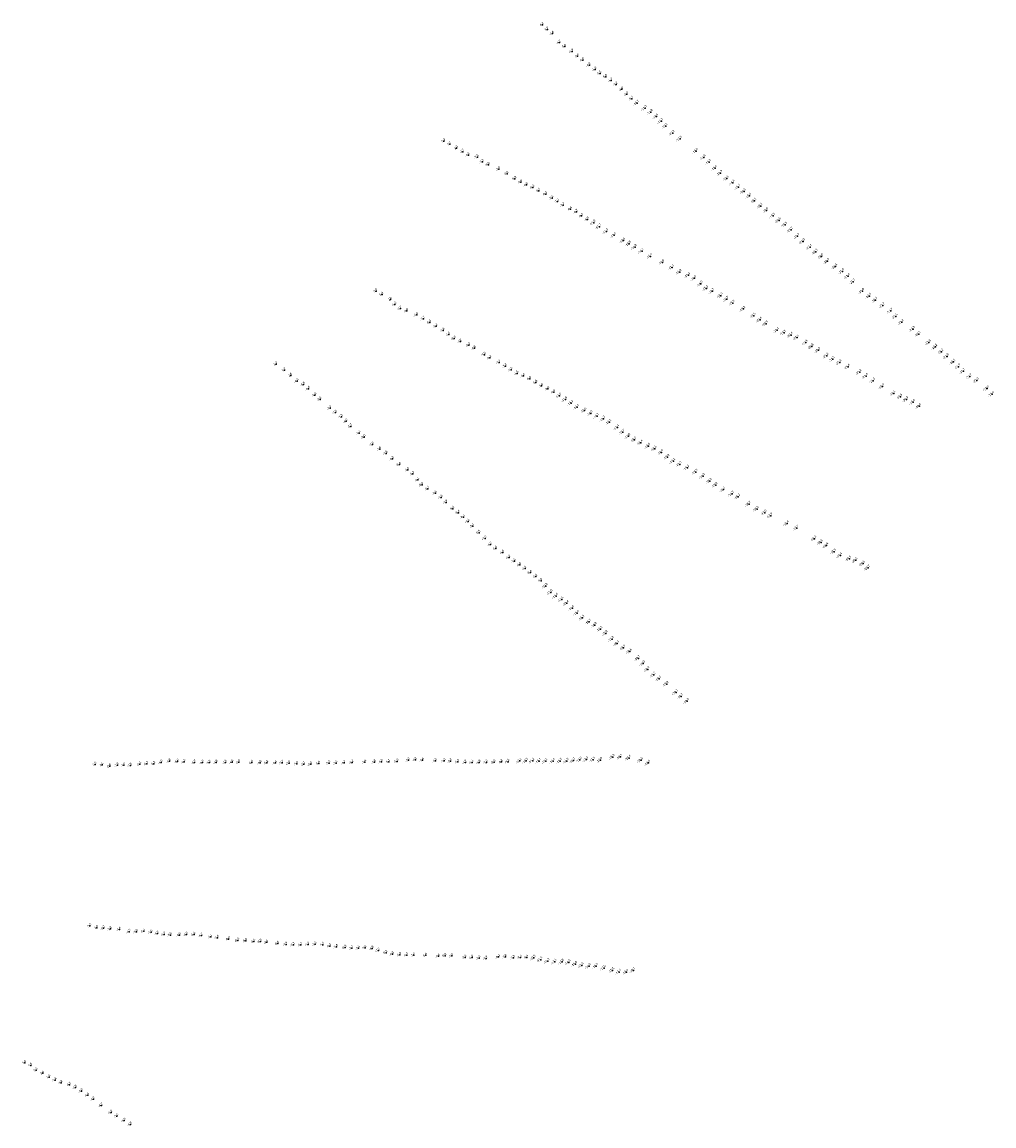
# Model space of a CAD drawing. Header units: feet. Extents: x 932366 to 949332, y 484196 to 597658.
# Tile 6 of 26: x 937860 to 943937, y 513332 to 520233. Entities that reach past the tile are written whole.
import ezdxf
from ezdxf.enums import TextEntityAlignment as Align

# ---------------------------------------------------------------- set-up
doc = ezdxf.new("R2010")
doc.units = ezdxf.units.FT
doc.layers.add('Text', color=7, linetype='Continuous')
doc.styles.add('Legend', font='calibri.ttf')

msp = doc.modelspace()

# ---------------------------------------------------------------- linework, layer by layer
at = {"layer": 'Text'}
for p in [(941114.02, 520216.64, 6.24), (941144.89, 520187.54, 5.72), (941176.61, 520161.72, -3.64), (941220.67, 520104.98, -4.7), (941253.22, 520081.13, -5.6), (941299.34, 520049.59, -5.9), (941334.24, 520020.76, -5.9), (941366.69, 519996.28, -6.6), (941407.25, 519964.07, -6.9), (941443.06, 519937.85, -6.2), (941474.33, 519912.54, -5.5), (941509.56, 519891.38, -5.9), (941543.64, 519868.71, -6.7), (941575.98, 519843.61, -7.2), (941610.8, 519813.24, -8), (941642.27, 519782.42, -8.9), (941673.1, 519754.13, -9.7), (941706.92, 519727.04, -10.7), (941755.84, 519694.5, -11.3), (941792.4, 519670.2, -11.8), (941826.94, 519643.28, -12.5), (941857.73, 519613.86, -12.7), (941885.82, 519583.44, -13.1), (941929.02, 519539.49, -13.2), (940498.22, 519489.58, 3.25), (940534.26, 519470.26, 2.69), (941974.37, 519503.29, -13.5), (940577.2, 519445.53, 2.34), (940615.65, 519423.19, -3.67), (940651.03, 519402.13, -6.16), (940706.98, 519389.01, -7.5), (942075.76, 519426.35, -13), (942123.48, 519387.39, -11.8), (940739.52, 519360.56, -7.3), (940776, 519341.5, -8), (942156.99, 519358.3, -11.3), (942194.86, 519320.5, -11.9), (940841.79, 519314.12, -7.9), (940892.56, 519285.07, -7.6), (940942.37, 519253.75, -8.8), (942227.65, 519288.53, -13.3), (942267.85, 519255.4, -13.5), (940978.18, 519233.23, -9.6), (941013.82, 519214.94, -9.8), (941054.75, 519199.52, -9.3), (942304.35, 519228.37, -14.4), (942339.92, 519202, -15.7), (941092.33, 519179.04, -8.5), (941134.49, 519157.96, -8.2), (941173.83, 519132.92, -7.8), (941208.74, 519112.49, -7.2), (942374.67, 519174.96, -16.5), (942408.47, 519146.15, -17.4), (942440.42, 519115.81, -18.1), (941244.16, 519089.21, -7.7), (941290.22, 519064.25, -8.4), (941327.3, 519046.46, -8.7), (942479.12, 519083.41, -18.4), (942514.99, 519055.86, -19), (941359.14, 519021.47, -9.3), (941396.12, 518998.96, -9.9), (941434.66, 518978.51, -11), (942556.52, 519022.11, -19.5), (942593.56, 518993.91, -20), (941470.07, 518954.03, -11.7), (941513.66, 518924.23, -12.3), (942631.76, 518966.07, -20.5), (942669.08, 518933.98, -21.2), (941563.24, 518900.22, -12.5), (941621.27, 518867.32, -12.6), (941656.57, 518846.96, -13.8), (942709.58, 518894.43, -21.7), (942743.84, 518861.55, -22), (941692.8, 518825.7, -14.8), (941736.74, 518800.53, -16.1), (941790.49, 518768.83, -16.9), (942787.04, 518826.43, -22.4), (942823.29, 518796.37, -22.3), (942859.06, 518767.63, -22), (941864.9, 518730.61, -16.8), (941924.96, 518699.33, -17.1), (942895.87, 518737.99, -22.3), (942946.25, 518704.82, -22.1), (941972.11, 518670.43, -16), (942026.19, 518650.32, -15.2), (942064.78, 518631.63, -16.5), (942989.35, 518674.43, -21.9), (943025.57, 518644.17, -21.4), (942104.58, 518596.59, -16), (942138.86, 518567.97, -17.2), (943057.82, 518610.27, -21.7), (940073.97, 518551.65, 5.85), (940111.01, 518530.58, 6.42), (940164.27, 518498.33, 2.01), (942177.3, 518550.13, -18.7), (942230.25, 518522.79, -18.3), (942267.18, 518500.51, -18.7), (943114.95, 518551.15, -21.8), (943158.72, 518520.88, -22.4), (943196.97, 518495.23, -22.7), (940192.12, 518467.82, -0.98), (940225.78, 518442.22, -3.74), (940266.22, 518427.65, -6.56), (942304.36, 518477.1, -19.3), (942371.51, 518439.67, -19.1), (943243.31, 518462.03, -22.7), (943292.55, 518427.28, -21.9), (940327.75, 518402.94, -7.6), (940370.68, 518378.73, -7.7), (940408.94, 518355.59, -8), (942435.85, 518397.32, -19.5), (942474.53, 518371.51, -20.4), (943323.4, 518393.02, -21.5), (943362.05, 518356.69, -22.2), (940450.42, 518331.55, -8.2), (940492.73, 518305.42, -7.8), (942512.93, 518347.76, -20.9), (942582.6, 518306.43, -21.1), (942624.54, 518290.78, -19.1), (943431.77, 518313.8, -22.3), (943467.32, 518283, -22.2), (940527.73, 518279.47, -7.9), (940562.89, 518254.69, -8.3), (940601.44, 518236.37, -9.2), (940654.08, 518213.66, -9.3), (942668.41, 518276.9, -20.4), (942705.94, 518261.09, -21.1), (942761.21, 518229.42, -21.1), (943530.89, 518231.13, -22.2), (940689.06, 518193.75, -9.8), (940750.92, 518153.79, -9.8), (942798.35, 518205.15, -20.8), (942840.02, 518181.37, -21.3), (942891.74, 518146.88, -21.2), (943570.77, 518202.21, -22.2), (943609.69, 518171.83, -22.2), (939449.42, 518094.42, 6.72), (940785.95, 518133.94, -9.2), (940843.77, 518104.93, -7.7), (940884.05, 518082.39, -7.5), (942930.27, 518126.41, -21.1), (942972.64, 518106.02, -21.2), (943024.54, 518077.88, -21.4), (943644.11, 518143.28, -22), (943684.03, 518108.34, -22.2), (943715.96, 518079, -21.9), (939501.3, 518057.5, 5.71), (939541.17, 518023.47, 2.75), (940918.33, 518058.39, -7.4), (940955.89, 518037.34, -6.5), (940995.69, 518021.24, -5.4), (943098.18, 518044.68, -21.2), (943137.56, 518020.01, -21.4), (943745.83, 518050.41, -21.7), (943786.79, 518017.76, -21.9), (939580.1, 517988.44, -4.32), (939620.77, 517967.51, -5.5), (939651.57, 517941.15, -6.6), (941034.19, 518003.44, -6), (941073.58, 517979.17, -6.8), (941109, 517958.36, -7.6), (941148.46, 517939.59, -9), (943182.62, 517990.23, -21.3), (943240.72, 517954.48, -19.9), (943830.9, 517992.62, -22), (943895.01, 517941.97, -22), (939691.94, 517901.28, -6.8), (939723.24, 517874.18, -7), (941184.83, 517920.41, -9.9), (941221.06, 517897.43, -11), (941257.98, 517874.35, -11.8), (943310.05, 517911.11, -19.1), (943352.56, 517890.84, -19.8), (943389.81, 517874.34, -20.3), (943926.49, 517907.54, -21.6), (939786.31, 517819.06, -7.7), (941294.52, 517850.93, -13.2), (941331.98, 517826.65, -14.3), (941377.84, 517805.18, -15.6), (943431.92, 517857.08, -19.4), (943470.63, 517831.24, -18.4), (939819.86, 517791.94, -7.5), (939856.8, 517765.54, -7.3), (939886.95, 517737.59, -6.2), (941416.79, 517786.91, -16), (941456.07, 517769.57, -16.2), (941495.73, 517752.77, -16.7), (941533.63, 517732.13, -17.1), (939915.63, 517705.81, -5.7), (939967.56, 517663.87, -6.1), (941582.91, 517698.24, -17.4), (941617.03, 517669.95, -17.7), (939999.23, 517638.41, -8), (941652.47, 517643.79, -17.8), (941690.2, 517622.17, -18), (941729.53, 517603.68, -18.4), (940051, 517591.7, -7.8), (940096.98, 517562.66, -7.8), (940137.11, 517536.28, -7.8), (941777.32, 517582.97, -18.6), (941817.22, 517566.09, -18.6), (941858.68, 517543.3, -18.9), (940176.72, 517502.06, -8.5), (940219.73, 517466.99, -8.6), (941896.88, 517513.87, -19), (941932.94, 517488.39, -19.1), (941973.04, 517467.52, -19.2), (940272.22, 517433.67, -8.4), (940303.61, 517408.7, -8.3), (942020.01, 517446.4, -19.2), (942073.53, 517420.5, -19.5), (942118.56, 517394.08, -19.3), (940334.67, 517371.16, -9.1), (940361.16, 517340.11, -8.9), (942161.36, 517363.42, -18.3), (942197.38, 517338.32, -19), (940397.84, 517315.35, -8.7), (940444.78, 517288.15, -9.5), (940480.55, 517261.02, -9.3), (942246.15, 517310.13, -16.7), (942299.63, 517283.25, -16.9), (942338.78, 517265.73, -18.2), (940511.9, 517230.19, -9.9), (940554.28, 517190.97, -9.6), (942406.02, 517219.35, -18.7), (942455.63, 517188.58, -18.3), (940588.17, 517166.28, -8.4), (940620.18, 517138.85, -8.1), (940650.36, 517110.47, -7.6), (942504.29, 517165.6, -19), (942541.01, 517147.08, -17.9), (940678.94, 517081.13, -7.4), (940717.36, 517040.41, -7.5), (942643.87, 517097.94, -18.4), (942704.76, 517069.81, -18.7), (940755.9, 517005.44, -7.2), (942815.84, 517003.72, -18.2), (942856.12, 516980.61, -18.9), (940789.58, 516968.02, -6.2), (940821.97, 516941.98, -5), (940865.71, 516916.49, -4.8), (942890.56, 516960.07, -18.4), (942937.83, 516922.11, -18.9), (940905.23, 516885.95, -5.2), (940938.3, 516863.42, -5.8), (940972.21, 516840.18, -6.6), (942976.84, 516898.35, -19.4), (943032.95, 516878.6, -19.5), (943072.52, 516868.33, -20.1), (943119.31, 516847.97, -20.5), (941005.29, 516816.53, -7.4), (941038.76, 516791.88, -8.6), (941072.6, 516767.07, -9.1), (943150.59, 516821.19, -20.7), (941105.03, 516740.44, -9.9), (941136.04, 516707.15, -10.8), (941165.74, 516667.65, -11), (941200.13, 516645.2, -11.6), (941234.39, 516623.48, -12.5), (941267.42, 516599.55, -13.4), (941300.9, 516568.96, -14.4), (941331.13, 516538.84, -15.4), (941365.49, 516508.23, -16.5), (941406.84, 516483.41, -16.7), (941442.55, 516462.77, -16.8), (941477.24, 516438.08, -17.2), (941510.14, 516411.83, -17.8), (941549.52, 516375.42, -17.9), (941582.22, 516347.96, -18.3), (941621.78, 516321.62, -18.9), (941661.38, 516298.93, -18.6), (941713.82, 516255.4, -18.7), (941743.58, 516222.89, -19), (941773.38, 516186.71, -18.9), (941810.73, 516151.85, -19.2), (941844.62, 516128.03, -19.3), (941890.83, 516094.51, -19), (941950.43, 516043.02, -20.2), (941982.05, 516016.91, -19.7), (942019.4, 515987.14, -19.3), (938317.43, 515591.95, 3.28), (938597.03, 515593.8, -8.1), (938639.8, 515595.67, -6.3), (938685.23, 515596.75, -6.1), (938730.47, 515604.85, -6), (938782.59, 515611.85, -5.8), (938832.98, 515610.24, -6), (938873.81, 515607.53, -6.4), (938939.52, 515604.3, -6.7), (938988.64, 515603.9, -6.3), (939031.31, 515603.59, -5.5), (939074.82, 515603.86, -4.8), (939131.96, 515605.22, -3.9), (939173.37, 515606.29, -4.8), (939216.12, 515606.34, -6.9), (939297.4, 515603.4, -6.6), (939349.42, 515602.46, -6), (939390.33, 515601.71, -5.2), (939445.09, 515601.24, -4.4), (939486.81, 515602.33, -3.7), (939529.48, 515599.91, -3.9), (939578.79, 515595.49, -4.6), (939622.24, 515593.3, -3.7), (939664.89, 515593.66, -5), (939714.92, 515598.28, -5.4), (939780.16, 515600.95, -5.4), (939824.52, 515600.59, -5.1), (939874.65, 515601.42, -4.7), (939925.14, 515604.16, -5.2), (940004.11, 515606.16, -4.4), (940064.45, 515606.63, -4.8), (940108.06, 515608.29, -4.9), (940152.56, 515608.78, -5.1), (940205.22, 515611.36, -5.3), (940276.85, 515619.65, -5.3), (940319.31, 515621.38, -4.9), (940363.55, 515619.16, -5.6), (940445.24, 515614.36, -5.9), (940499.99, 515614.01, -5.5), (940540.04, 515612.72, -5.5), (940584.88, 515607.92, -5.3), (940631.96, 515604.3, -4.9), (940674.28, 515604.54, -5.1), (940719.28, 515604.12, -5.8), (940763.2, 515604.59, -7), (940811.32, 515605.54, -8.3), (940859.01, 515607.52, -8.8), (940899.95, 515609.46, -9.6), (940972.31, 515613.99, -10.1), (941012.41, 515614.28, -10.5), (941052.95, 515613.9, -11.2), (941094.11, 515613.38, -12.1), (941134.34, 515612.54, -13.1), (941182.02, 515612.63, -14.4), (941225.47, 515613.24, -15.5), (941266.21, 515613.65, -16.3), (941307.82, 515615.9, -16.7), (941348.81, 515620.81, -17), (941389.64, 515622.57, -17.3), (941431.3, 515621.5, -17.5), (941477.39, 515618.68, -17.8), (941553.74, 515637.72, -18.3), (941603.07, 515638.84, -18.1), (941655.62, 515632.43, -18.4), (941730.66, 515617.91, -18.5), (941777.49, 515601.23, -18.6), (938361.62, 515588.72, 2.53), (938409.38, 515580.77, -0.79), (938456.34, 515587.46, -2.94), (938497.7, 515588.1, -4.89), (938538.07, 515585.09, -7.9), (938285.06, 514582.17, 5.22), (938328.01, 514571.19, 2.86), (938370, 514568.54, -0.23), (938412.78, 514563.48, -2.89), (938468.85, 514560.57, -4.44), (938530.96, 514545.95, -4.5), (938575.23, 514545.68, -5), (938621.31, 514549.59, -5.1), (938667.29, 514542.78, -5), (938707.04, 514535.36, -5.2), (938748.35, 514528.98, -5.7), (938788.29, 514525.86, -5.9), (938843.77, 514525.75, -6), (938888.12, 514528.93, -6.3), (938935.5, 514528.92, -6.6), (938982.71, 514523, -6.7), (939040.07, 514514.01, -7.1), (939082.51, 514509.12, -7.6), (939152.03, 514500.59, -8), (939209.3, 514492.02, -8.2), (939259.27, 514489.52, -8), (939309.74, 514486.27, -8.1), (939350.58, 514484.39, -8.3), (939391.63, 514480.44, -8.5), (939458.9, 514471.78, -8.8), (939511.94, 514467.22, -7.9), (939557.39, 514464.93, -7.2), (939604, 514463.89, -6.7), (939648.97, 514465.68, -5.7), (939693.32, 514468.37, -5.1), (939741.86, 514465.05, -5.5), (939783.89, 514456.31, -6.2), (939826.14, 514451.87, -7.4), (939880.03, 514446.86, -8.3), (939922.7, 514443.62, -7.7), (939963.91, 514444.06, -5.5), (940004.88, 514445.83, -5.6), (940050.02, 514441.23, -6.8), (940089.09, 514429.75, -7.2), (940136.01, 514414.57, -7.3), (940177.3, 514406.36, -6.8), (940222.08, 514401.69, -5.9), (940265.77, 514400.74, -6.4), (940308.86, 514398.83, -7), (940383.95, 514398.8, -6.6), (940464.47, 514393.76, -6.6), (940504.84, 514395.88, -7), (940547.95, 514394.71, -7.5), (940629.94, 514385.74, -7.3), (940673.84, 514384.18, -6.9), (940717.81, 514380.84, -7.3), (940762.7, 514379.23, -7.9), (940840.08, 514388.72, -8.2), (940883.1, 514388.86, -7.8), (940933.38, 514383.58, -7.3), (940976.31, 514385.74, -8.1), (941016.91, 514385.95, -9.4), (941060.29, 514382.28, -10.5), (941103.34, 514371.29, -11.4), (941146.99, 514361.82, -12.3), (941191.26, 514358.26, -13.1), (941237.26, 514357.14, -13.8), (941278.31, 514354.42, -14.3), (941320, 514344.19, -15), (941359.96, 514335.3, -15.3), (941405.57, 514330.39, -16), (941450.59, 514330.96, -16.5), (941499.61, 514319.48, -17), (941553.02, 514304.03, -17.5), (941594.63, 514294.44, -17.9), (941640.05, 514294.31, -18.4), (941683.08, 514304.05, -18.7), (937877.88, 513727.46, 5.56), (937916.19, 513709.95, 4.48), (937949.21, 513681.3, 5.06), (937989.88, 513661.29, 3.64), (938029.93, 513637.31, 2.35), (938067.2, 513618.96, -1.81), (938104.14, 513601.81, -3.76), (938157.61, 513589.99, -4.3), (938194.17, 513571.98, -3.9), (938232.39, 513549.07, -4), (938270.74, 513523.9, -4.5), (938306.16, 513498.89, -4.9), (938356.9, 513459.54, -4.7), (938417, 513415.74, -5.2), (938453.57, 513393.85, -5.6), (938499.61, 513365.85, -5.5), (938538.16, 513341.16, -5.9)]:
    msp.add_point(p, dxfattribs=at)

# ---------------------------------------------------------------- texts
at = {"layer": 'Text', "style": 'Legend'}
for s, p in [('6 2', (941114.02, 520216.64, 6.24)), ('5 7', (941144.89, 520187.54, 5.72)), ('-3 6 ', (941176.61, 520161.72, -3.64)), ('-4 7 ', (941220.67, 520104.98, -4.7)), ('-5 6 ', (941253.22, 520081.13, -5.6)), ('-5 9 ', (941299.34, 520049.59, -5.9)), ('-5 9 ', (941334.24, 520020.76, -5.9)), ('-6 6 ', (941366.69, 519996.28, -6.6)), ('-6 9 ', (941407.25, 519964.07, -6.9)), ('-6 2 ', (941443.06, 519937.85, -6.2)), ('-5 5 ', (941474.33, 519912.54, -5.5)), ('-5 9 ', (941509.56, 519891.38, -5.9)), ('-6 7 ', (941543.64, 519868.71, -6.7)), ('-7 2 ', (941575.98, 519843.61, -7.2)), ('-8 0 ', (941610.8, 519813.24, -8)), ('-8 9 ', (941642.27, 519782.42, -8.9)), ('-9 7 ', (941673.1, 519754.13, -9.7)), ('-10 7  ', (941706.92, 519727.04, -10.7)), ('-11 3  ', (941755.84, 519694.5, -11.3)), ('-11 8  ', (941792.4, 519670.2, -11.8)), ('-12 5  ', (941826.94, 519643.28, -12.5)), ('-12 7  ', (941857.73, 519613.86, -12.7)), ('-13 1  ', (941885.82, 519583.44, -13.1)), ('-13 2  ', (941929.02, 519539.49, -13.2)), ('3 3', (940498.22, 519489.58, 3.25)), ('2 7', (940534.26, 519470.26, 2.69)), ('2 3', (940577.2, 519445.53, 2.34)), ('-13 5  ', (941974.37, 519503.29, -13.5)), ('-3 7 ', (940615.65, 519423.19, -3.67)), ('-6 2 ', (940651.03, 519402.13, -6.16)), ('-7 5 ', (940706.98, 519389.01, -7.5)), ('-13 0  ', (942075.76, 519426.35, -13)), ('-11 8  ', (942123.48, 519387.39, -11.8)), ('-7 3 ', (940739.52, 519360.56, -7.3)), ('-8 0 ', (940776, 519341.5, -8)), ('-7 9 ', (940841.79, 519314.12, -7.9)), ('-11 3  ', (942156.99, 519358.3, -11.3)), ('-11 9  ', (942194.86, 519320.5, -11.9)), ('-7 6 ', (940892.56, 519285.07, -7.6)), ('-8 8 ', (940942.37, 519253.75, -8.8)), ('-9 6 ', (940978.18, 519233.23, -9.6)), ('-13 3  ', (942227.65, 519288.53, -13.3)), ('-13 5  ', (942267.85, 519255.4, -13.5)), ('-14 4  ', (942304.35, 519228.37, -14.4)), ('-9 8 ', (941013.82, 519214.94, -9.8)), ('-9 3 ', (941054.75, 519199.52, -9.3)), ('-8 5 ', (941092.33, 519179.04, -8.5)), ('-15 7  ', (942339.92, 519202, -15.7)), ('-16 5  ', (942374.67, 519174.96, -16.5)), ('-8 2 ', (941134.49, 519157.96, -8.2)), ('-7 8 ', (941173.83, 519132.92, -7.8)), ('-7 2 ', (941208.74, 519112.49, -7.2)), ('-17 4  ', (942408.47, 519146.15, -17.4)), ('-18 1  ', (942440.42, 519115.81, -18.1)), ('-7 7 ', (941244.16, 519089.21, -7.7)), ('-8 4 ', (941290.22, 519064.25, -8.4)), ('-8 7 ', (941327.3, 519046.46, -8.7)), ('-18 4  ', (942479.12, 519083.41, -18.4)), ('-19 0  ', (942514.99, 519055.86, -19)), ('-19 5  ', (942556.52, 519022.11, -19.5)), ('-9 3 ', (941359.14, 519021.47, -9.3)), ('-9 9 ', (941396.12, 518998.96, -9.9)), ('-11 0  ', (941434.66, 518978.51, -11)), ('-11 7  ', (941470.07, 518954.03, -11.7)), ('-20 0  ', (942593.56, 518993.91, -20)), ('-20 5  ', (942631.76, 518966.07, -20.5)), ('-12 3  ', (941513.66, 518924.23, -12.3)), ('-12 5  ', (941563.24, 518900.22, -12.5)), ('-21 2  ', (942669.08, 518933.98, -21.2)), ('-21 7  ', (942709.58, 518894.43, -21.7)), ('-12 6  ', (941621.27, 518867.32, -12.6)), ('-13 8  ', (941656.57, 518846.96, -13.8)), ('-14 8  ', (941692.8, 518825.7, -14.8)), ('-22 0  ', (942743.84, 518861.55, -22)), ('-22 4  ', (942787.04, 518826.43, -22.4)), ('-16 1  ', (941736.74, 518800.53, -16.1)), ('-16 9  ', (941790.49, 518768.83, -16.9)), ('-22 3  ', (942823.29, 518796.37, -22.3)), ('-22 0  ', (942859.06, 518767.63, -22)), ('-16 8  ', (941864.9, 518730.61, -16.8)), ('-17 1  ', (941924.96, 518699.33, -17.1)), ('-22 3  ', (942895.87, 518737.99, -22.3)), ('-22 1  ', (942946.25, 518704.82, -22.1)), ('-16 0  ', (941972.11, 518670.43, -16)), ('-15 2  ', (942026.19, 518650.32, -15.2)), ('-16 5  ', (942064.78, 518631.63, -16.5)), ('-21 9  ', (942989.35, 518674.43, -21.9)), ('-21 4  ', (943025.57, 518644.17, -21.4)), ('-21 7  ', (943057.82, 518610.27, -21.7)), ('5 9', (940073.97, 518551.65, 5.85)), ('-16 0  ', (942104.58, 518596.59, -16)), ('-17 2  ', (942138.86, 518567.97, -17.2)), ('-18 7  ', (942177.3, 518550.13, -18.7)), ('-21 8  ', (943114.95, 518551.15, -21.8)), ('6 4', (940111.01, 518530.58, 6.42)), ('2 0', (940164.27, 518498.33, 2.01)), ('-18 3  ', (942230.25, 518522.79, -18.3)), ('-18 7  ', (942267.18, 518500.51, -18.7)), ('-19 3  ', (942304.36, 518477.1, -19.3)), ('-22 4  ', (943158.72, 518520.88, -22.4)), ('-22 7  ', (943196.97, 518495.23, -22.7)), ('-1 0 ', (940192.12, 518467.82, -0.98)), ('-3 7 ', (940225.78, 518442.22, -3.74)), ('-6 6 ', (940266.22, 518427.65, -6.56)), ('-7 6 ', (940327.75, 518402.94, -7.6)), ('-19 1  ', (942371.51, 518439.67, -19.1)), ('-22 7  ', (943243.31, 518462.03, -22.7)), ('-21 9  ', (943292.55, 518427.28, -21.9)), ('-7 7 ', (940370.68, 518378.73, -7.7)), ('-8 0 ', (940408.94, 518355.59, -8)), ('-19 5  ', (942435.85, 518397.32, -19.5)), ('-20 4  ', (942474.53, 518371.51, -20.4)), ('-20 9  ', (942512.93, 518347.76, -20.9)), ('-21 5  ', (943323.4, 518393.02, -21.5)), ('-22 2  ', (943362.05, 518356.69, -22.2)), ('-8 2 ', (940450.42, 518331.55, -8.2)), ('-7 8 ', (940492.73, 518305.42, -7.8)), ('-7 9 ', (940527.73, 518279.47, -7.9)), ('-21 1  ', (942582.6, 518306.43, -21.1)), ('-19 1  ', (942624.54, 518290.78, -19.1)), ('-20 4  ', (942668.41, 518276.9, -20.4)), ('-22 3  ', (943431.77, 518313.8, -22.3)), ('-22 2  ', (943467.32, 518283, -22.2)), ('-8 3 ', (940562.89, 518254.69, -8.3)), ('-9 2 ', (940601.44, 518236.37, -9.2)), ('-9 3 ', (940654.08, 518213.66, -9.3)), ('-21 1  ', (942705.94, 518261.09, -21.1)), ('-21 1  ', (942761.21, 518229.42, -21.1)), ('-20 8  ', (942798.35, 518205.15, -20.8)), ('-22 2  ', (943530.89, 518231.13, -22.2)), ('-22 2  ', (943570.77, 518202.21, -22.2)), ('-9 8 ', (940689.06, 518193.75, -9.8)), ('-9 8 ', (940750.92, 518153.79, -9.8)), ('-9 2 ', (940785.95, 518133.94, -9.2)), ('-21 3  ', (942840.02, 518181.37, -21.3)), ('-21 2  ', (942891.74, 518146.88, -21.2)), ('-21 1  ', (942930.27, 518126.41, -21.1)), ('-22 2  ', (943609.69, 518171.83, -22.2)), ('-22 0  ', (943644.11, 518143.28, -22)), ('6 7', (939449.42, 518094.42, 6.72)), ('5 7', (939501.3, 518057.5, 5.71)), ('-7 7 ', (940843.77, 518104.93, -7.7)), ('-7 5 ', (940884.05, 518082.39, -7.5)), ('-7 4 ', (940918.33, 518058.39, -7.4)), ('-21 2  ', (942972.64, 518106.02, -21.2)), ('-21 4  ', (943024.54, 518077.88, -21.4)), ('-22 2  ', (943684.03, 518108.34, -22.2)), ('-21 9  ', (943715.96, 518079, -21.9)), ('2 8', (939541.17, 518023.47, 2.75)), ('-4 3 ', (939580.1, 517988.44, -4.32)), ('-6 5 ', (940955.89, 518037.34, -6.5)), ('-5 4 ', (940995.69, 518021.24, -5.4)), ('-6 0 ', (941034.19, 518003.44, -6)), ('-21 2  ', (943098.18, 518044.68, -21.2)), ('-21 4  ', (943137.56, 518020.01, -21.4)), ('-21 3  ', (943182.62, 517990.23, -21.3)), ('-21 7  ', (943745.83, 518050.41, -21.7)), ('-21 9  ', (943786.79, 518017.76, -21.9)), ('-22 0  ', (943830.9, 517992.62, -22)), ('-5 5 ', (939620.77, 517967.51, -5.5)), ('-6 6 ', (939651.57, 517941.15, -6.6)), ('-6 8 ', (941073.58, 517979.17, -6.8)), ('-7 6 ', (941109, 517958.36, -7.6)), ('-9 0 ', (941148.46, 517939.59, -9)), ('-9 9 ', (941184.83, 517920.41, -9.9)), ('-19 9  ', (943240.72, 517954.48, -19.9)), ('-22 0  ', (943895.01, 517941.97, -22)), ('-6 8 ', (939691.94, 517901.28, -6.8)), ('-7 0 ', (939723.24, 517874.18, -7)), ('-11 0  ', (941221.06, 517897.43, -11)), ('-11 8  ', (941257.98, 517874.35, -11.8)), ('-13 2  ', (941294.52, 517850.93, -13.2)), ('-19 1  ', (943310.05, 517911.11, -19.1)), ('-19 8  ', (943352.56, 517890.84, -19.8)), ('-20 3  ', (943389.81, 517874.34, -20.3)), ('-19 4  ', (943431.92, 517857.08, -19.4)), ('-21 6  ', (943926.49, 517907.54, -21.6)), ('-7 7 ', (939786.31, 517819.06, -7.7)), ('-7 5 ', (939819.86, 517791.94, -7.5)), ('-14 3  ', (941331.98, 517826.65, -14.3)), ('-15 6  ', (941377.84, 517805.18, -15.6)), ('-16 0  ', (941416.79, 517786.91, -16)), ('-18 4  ', (943470.63, 517831.24, -18.4)), ('-7 3 ', (939856.8, 517765.54, -7.3)), ('-6 2 ', (939886.95, 517737.59, -6.2)), ('-16 2  ', (941456.07, 517769.57, -16.2)), ('-16 7  ', (941495.73, 517752.77, -16.7)), ('-17 1  ', (941533.63, 517732.13, -17.1)), ('-5 7 ', (939915.63, 517705.81, -5.7)), ('-6 1 ', (939967.56, 517663.87, -6.1)), ('-17 4  ', (941582.91, 517698.24, -17.4)), ('-17 7  ', (941617.03, 517669.95, -17.7)), ('-17 8  ', (941652.47, 517643.79, -17.8)), ('-8 0 ', (939999.23, 517638.41, -8)), ('-7 8 ', (940051, 517591.7, -7.8)), ('-18 0  ', (941690.2, 517622.17, -18)), ('-18 4  ', (941729.53, 517603.68, -18.4)), ('-18 6  ', (941777.32, 517582.97, -18.6)), ('-7 8 ', (940096.98, 517562.66, -7.8)), ('-7 8 ', (940137.11, 517536.28, -7.8)), ('-18 6  ', (941817.22, 517566.09, -18.6)), ('-18 9  ', (941858.68, 517543.3, -18.9)), ('-19 0  ', (941896.88, 517513.87, -19)), ('-8 5 ', (940176.72, 517502.06, -8.5)), ('-8 6 ', (940219.73, 517466.99, -8.6)), ('-19 1  ', (941932.94, 517488.39, -19.1)), ('-19 2  ', (941973.04, 517467.52, -19.2)), ('-19 2  ', (942020.01, 517446.4, -19.2)), ('-8 4 ', (940272.22, 517433.67, -8.4)), ('-8 3 ', (940303.61, 517408.7, -8.3)), ('-9 1 ', (940334.67, 517371.16, -9.1)), ('-19 5  ', (942073.53, 517420.5, -19.5)), ('-19 3  ', (942118.56, 517394.08, -19.3)), ('-8 9 ', (940361.16, 517340.11, -8.9)), ('-8 7 ', (940397.84, 517315.35, -8.7)), ('-18 3  ', (942161.36, 517363.42, -18.3)), ('-19 0  ', (942197.38, 517338.32, -19)), ('-16 7  ', (942246.15, 517310.13, -16.7)), ('-9 5 ', (940444.78, 517288.15, -9.5)), ('-9 3 ', (940480.55, 517261.02, -9.3)), ('-9 9 ', (940511.9, 517230.19, -9.9)), ('-16 9  ', (942299.63, 517283.25, -16.9)), ('-18 2  ', (942338.78, 517265.73, -18.2)), ('-9 6 ', (940554.28, 517190.97, -9.6)), ('-8 4 ', (940588.17, 517166.28, -8.4)), ('-18 7  ', (942406.02, 517219.35, -18.7)), ('-18 3  ', (942455.63, 517188.58, -18.3)), ('-19 0  ', (942504.29, 517165.6, -19)), ('-8 1 ', (940620.18, 517138.85, -8.1)), ('-7 6 ', (940650.36, 517110.47, -7.6)), ('-17 9  ', (942541.01, 517147.08, -17.9)), ('-18 4  ', (942643.87, 517097.94, -18.4)), ('-7 4 ', (940678.94, 517081.13, -7.4)), ('-7 5 ', (940717.36, 517040.41, -7.5)), ('-18 7  ', (942704.76, 517069.81, -18.7)), ('-7 2 ', (940755.9, 517005.44, -7.2)), ('-6 2 ', (940789.58, 516968.02, -6.2)), ('-18 2  ', (942815.84, 517003.72, -18.2)), ('-18 9  ', (942856.12, 516980.61, -18.9)), ('-18 4  ', (942890.56, 516960.07, -18.4)), ('-5 0 ', (940821.97, 516941.98, -5)), ('-4 8 ', (940865.71, 516916.49, -4.8)), ('-5 2 ', (940905.23, 516885.95, -5.2)), ('-18 9  ', (942937.83, 516922.11, -18.9)), ('-19 4  ', (942976.84, 516898.35, -19.4)), ('-5 8 ', (940938.3, 516863.42, -5.8)), ('-6 6 ', (940972.21, 516840.18, -6.6)), ('-7 4 ', (941005.29, 516816.53, -7.4)), ('-19 5  ', (943032.95, 516878.6, -19.5)), ('-20 1  ', (943072.52, 516868.33, -20.1)), ('-20 5  ', (943119.31, 516847.97, -20.5)), ('-20 7  ', (943150.59, 516821.19, -20.7)), ('-8 6 ', (941038.76, 516791.88, -8.6)), ('-9 1 ', (941072.6, 516767.07, -9.1)), ('-9 9 ', (941105.03, 516740.44, -9.9)), ('-10 8  ', (941136.04, 516707.15, -10.8)), ('-11 0  ', (941165.74, 516667.65, -11)), ('-11 6  ', (941200.13, 516645.2, -11.6)), ('-12 5  ', (941234.39, 516623.48, -12.5)), ('-13 4  ', (941267.42, 516599.55, -13.4)), ('-14 4  ', (941300.9, 516568.96, -14.4)), ('-15 4  ', (941331.13, 516538.84, -15.4)), ('-16 5  ', (941365.49, 516508.23, -16.5)), ('-16 7  ', (941406.84, 516483.41, -16.7)), ('-16 8  ', (941442.55, 516462.77, -16.8)), ('-17 2  ', (941477.24, 516438.08, -17.2)), ('-17 8  ', (941510.14, 516411.83, -17.8)), ('-17 9  ', (941549.52, 516375.42, -17.9)), ('-18 3  ', (941582.22, 516347.96, -18.3)), ('-18 9  ', (941621.78, 516321.62, -18.9)), ('-18 6  ', (941661.38, 516298.93, -18.6)), ('-18 7  ', (941713.82, 516255.4, -18.7)), ('-19 0  ', (941743.58, 516222.89, -19)), ('-18 9  ', (941773.38, 516186.71, -18.9)), ('-19 2  ', (941810.73, 516151.85, -19.2)), ('-19 3  ', (941844.62, 516128.03, -19.3)), ('-19 0  ', (941890.83, 516094.51, -19)), ('-20 2  ', (941950.43, 516043.02, -20.2)), ('-19 7  ', (941982.05, 516016.91, -19.7)), ('-19 3  ', (942019.4, 515987.14, -19.3)), ('3 3', (938317.43, 515591.95, 3.28)), ('2 5', (938361.62, 515588.72, 2.53)), ('-0 8 ', (938409.38, 515580.77, -0.79)), ('-2 9 ', (938456.34, 515587.46, -2.94)), ('-4 9 ', (938497.7, 515588.1, -4.89)), ('-7 9 ', (938538.07, 515585.09, -7.9)), ('-8 1 ', (938597.03, 515593.8, -8.1)), ('-6 3 ', (938639.8, 515595.67, -6.3)), ('-6 1 ', (938685.23, 515596.75, -6.1)), ('-6 0 ', (938730.47, 515604.85, -6)), ('-5 8 ', (938782.59, 515611.85, -5.8)), ('-6 0 ', (938832.98, 515610.24, -6)), ('-6 4 ', (938873.81, 515607.53, -6.4)), ('-6 7 ', (938939.52, 515604.3, -6.7)), ('-6 3 ', (938988.64, 515603.9, -6.3)), ('-5 5 ', (939031.31, 515603.59, -5.5)), ('-4 8 ', (939074.82, 515603.86, -4.8)), ('-3 9 ', (939131.96, 515605.22, -3.9)), ('-4 8 ', (939173.37, 515606.29, -4.8)), ('-6 9 ', (939216.12, 515606.34, -6.9)), ('-6 6 ', (939297.4, 515603.4, -6.6)), ('-6 0 ', (939349.42, 515602.46, -6)), ('-5 2 ', (939390.33, 515601.71, -5.2)), ('-4 4 ', (939445.09, 515601.24, -4.4)), ('-3 7 ', (939486.81, 515602.33, -3.7)), ('-3 9 ', (939529.48, 515599.91, -3.9)), ('-4 6 ', (939578.79, 515595.49, -4.6)), ('-3 7 ', (939622.24, 515593.3, -3.7)), ('-5 0 ', (939664.89, 515593.66, -5)), ('-5 4 ', (939714.92, 515598.28, -5.4)), ('-5 4 ', (939780.16, 515600.95, -5.4)), ('-5 1 ', (939824.52, 515600.59, -5.1)), ('-4 7 ', (939874.65, 515601.42, -4.7)), ('-5 2 ', (939925.14, 515604.16, -5.2)), ('-4 4 ', (940004.11, 515606.16, -4.4)), ('-4 8 ', (940064.45, 515606.63, -4.8)), ('-4 9 ', (940108.06, 515608.29, -4.9)), ('-5 1 ', (940152.56, 515608.78, -5.1)), ('-5 3 ', (940205.22, 515611.36, -5.3)), ('-5 3 ', (940276.85, 515619.65, -5.3)), ('-4 9 ', (940319.31, 515621.38, -4.9)), ('-5 6 ', (940363.55, 515619.16, -5.6)), ('-5 9 ', (940445.24, 515614.36, -5.9)), ('-5 5 ', (940499.99, 515614.01, -5.5)), ('-5 5 ', (940540.04, 515612.72, -5.5)), ('-5 3 ', (940584.88, 515607.92, -5.3)), ('-4 9 ', (940631.96, 515604.3, -4.9)), ('-5 1 ', (940674.28, 515604.54, -5.1)), ('-5 8 ', (940719.28, 515604.12, -5.8)), ('-7 0 ', (940763.2, 515604.59, -7)), ('-8 3 ', (940811.32, 515605.54, -8.3)), ('-8 8 ', (940859.01, 515607.52, -8.8)), ('-9 6 ', (940899.95, 515609.46, -9.6)), ('-10 1  ', (940972.31, 515613.99, -10.1)), ('-10 5  ', (941012.41, 515614.28, -10.5)), ('-11 2  ', (941052.95, 515613.9, -11.2)), ('-12 1  ', (941094.11, 515613.38, -12.1)), ('-13 1  ', (941134.34, 515612.54, -13.1)), ('-14 4  ', (941182.02, 515612.63, -14.4)), ('-15 5  ', (941225.47, 515613.24, -15.5)), ('-16 3  ', (941266.21, 515613.65, -16.3)), ('-16 7  ', (941307.82, 515615.9, -16.7)), ('-17 0  ', (941348.81, 515620.81, -17)), ('-17 3  ', (941389.64, 515622.57, -17.3)), ('-17 5  ', (941431.3, 515621.5, -17.5)), ('-17 8  ', (941477.39, 515618.68, -17.8)), ('-18 3  ', (941553.74, 515637.72, -18.3)), ('-18 1  ', (941603.07, 515638.84, -18.1)), ('-18 4  ', (941655.62, 515632.43, -18.4)), ('-18 5  ', (941730.66, 515617.91, -18.5)), ('-18 6  ', (941777.49, 515601.23, -18.6)), ('5 2', (938285.06, 514582.17, 5.22)), ('2 9', (938328.01, 514571.19, 2.86)), ('-0 2 ', (938370, 514568.54, -0.23)), ('-2 9 ', (938412.78, 514563.48, -2.89)), ('-4 4 ', (938468.85, 514560.57, -4.44)), ('-4 5 ', (938530.96, 514545.95, -4.5)), ('-5 0 ', (938575.23, 514545.68, -5)), ('-5 1 ', (938621.31, 514549.59, -5.1)), ('-5 0 ', (938667.29, 514542.78, -5)), ('-5 2 ', (938707.04, 514535.36, -5.2)), ('-5 7 ', (938748.35, 514528.98, -5.7)), ('-5 9 ', (938788.29, 514525.86, -5.9)), ('-6 0 ', (938843.77, 514525.75, -6)), ('-6 3 ', (938888.12, 514528.93, -6.3)), ('-6 6 ', (938935.5, 514528.92, -6.6)), ('-6 7 ', (938982.71, 514523, -6.7)), ('-7 1 ', (939040.07, 514514.01, -7.1)), ('-7 6 ', (939082.51, 514509.12, -7.6)), ('-8 0 ', (939152.03, 514500.59, -8)), ('-8 2 ', (939209.3, 514492.02, -8.2)), ('-8 0 ', (939259.27, 514489.52, -8)), ('-8 1 ', (939309.74, 514486.27, -8.1)), ('-8 3 ', (939350.58, 514484.39, -8.3)), ('-8 5 ', (939391.63, 514480.44, -8.5)), ('-8 8 ', (939458.9, 514471.78, -8.8)), ('-7 9 ', (939511.94, 514467.22, -7.9)), ('-7 2 ', (939557.39, 514464.93, -7.2)), ('-6 7 ', (939604, 514463.89, -6.7)), ('-5 7 ', (939648.97, 514465.68, -5.7)), ('-5 1 ', (939693.32, 514468.37, -5.1)), ('-5 5 ', (939741.86, 514465.05, -5.5)), ('-6 2 ', (939783.89, 514456.31, -6.2)), ('-7 4 ', (939826.14, 514451.87, -7.4)), ('-8 3 ', (939880.03, 514446.86, -8.3)), ('-7 7 ', (939922.7, 514443.62, -7.7)), ('-5 5 ', (939963.91, 514444.06, -5.5)), ('-5 6 ', (940004.88, 514445.83, -5.6)), ('-6 8 ', (940050.02, 514441.23, -6.8)), ('-7 2 ', (940089.09, 514429.75, -7.2)), ('-7 3 ', (940136.01, 514414.57, -7.3)), ('-6 8 ', (940177.3, 514406.36, -6.8)), ('-5 9 ', (940222.08, 514401.69, -5.9)), ('-6 4 ', (940265.77, 514400.74, -6.4)), ('-7 0 ', (940308.86, 514398.83, -7)), ('-6 6 ', (940383.95, 514398.8, -6.6)), ('-6 6 ', (940464.47, 514393.76, -6.6)), ('-7 0 ', (940504.84, 514395.88, -7)), ('-7 5 ', (940547.95, 514394.71, -7.5)), ('-7 3 ', (940629.94, 514385.74, -7.3)), ('-6 9 ', (940673.84, 514384.18, -6.9)), ('-7 3 ', (940717.81, 514380.84, -7.3)), ('-7 9 ', (940762.7, 514379.23, -7.9)), ('-8 2 ', (940840.08, 514388.72, -8.2)), ('-7 8 ', (940883.1, 514388.86, -7.8)), ('-7 3 ', (940933.38, 514383.58, -7.3)), ('-8 1 ', (940976.31, 514385.74, -8.1)), ('-9 4 ', (941016.91, 514385.95, -9.4)), ('-10 5  ', (941060.29, 514382.28, -10.5)), ('-11 4  ', (941103.34, 514371.29, -11.4)), ('-12 3  ', (941146.99, 514361.82, -12.3)), ('-13 1  ', (941191.26, 514358.26, -13.1)), ('-13 8  ', (941237.26, 514357.14, -13.8)), ('-14 3  ', (941278.31, 514354.42, -14.3)), ('-15 0  ', (941320, 514344.19, -15)), ('-15 3  ', (941359.96, 514335.3, -15.3)), ('-16 0  ', (941405.57, 514330.39, -16)), ('-16 5  ', (941450.59, 514330.96, -16.5)), ('-17 0  ', (941499.61, 514319.48, -17)), ('-17 5  ', (941553.02, 514304.03, -17.5)), ('-17 9  ', (941594.63, 514294.44, -17.9)), ('-18 4  ', (941640.05, 514294.31, -18.4)), ('-18 7  ', (941683.08, 514304.05, -18.7)), ('5 6', (937877.88, 513727.46, 5.56)), ('4 5', (937916.19, 513709.95, 4.48)), ('5 1', (937949.21, 513681.3, 5.06)), ('3 6', (937989.88, 513661.29, 3.64)), ('2 4', (938029.93, 513637.31, 2.35)), ('-1 8 ', (938067.2, 513618.96, -1.81)), ('-3 8 ', (938104.14, 513601.81, -3.76)), ('-4 3 ', (938157.61, 513589.99, -4.3)), ('-3 9 ', (938194.17, 513571.98, -3.9)), ('-4 0 ', (938232.39, 513549.07, -4)), ('-4 5 ', (938270.74, 513523.9, -4.5)), ('-4 9 ', (938306.16, 513498.89, -4.9)), ('-4 7 ', (938356.9, 513459.54, -4.7)), ('-5 2 ', (938417, 513415.74, -5.2)), ('-5 6 ', (938453.57, 513393.85, -5.6)), ('-5 5 ', (938499.61, 513365.85, -5.5)), ('-5 9 ', (938538.16, 513341.16, -5.9))]:
    msp.add_text(s, height=14, rotation=45, dxfattribs=at).set_placement(p, align=Align.CENTER)

doc.saveas('drawing.dxf')
